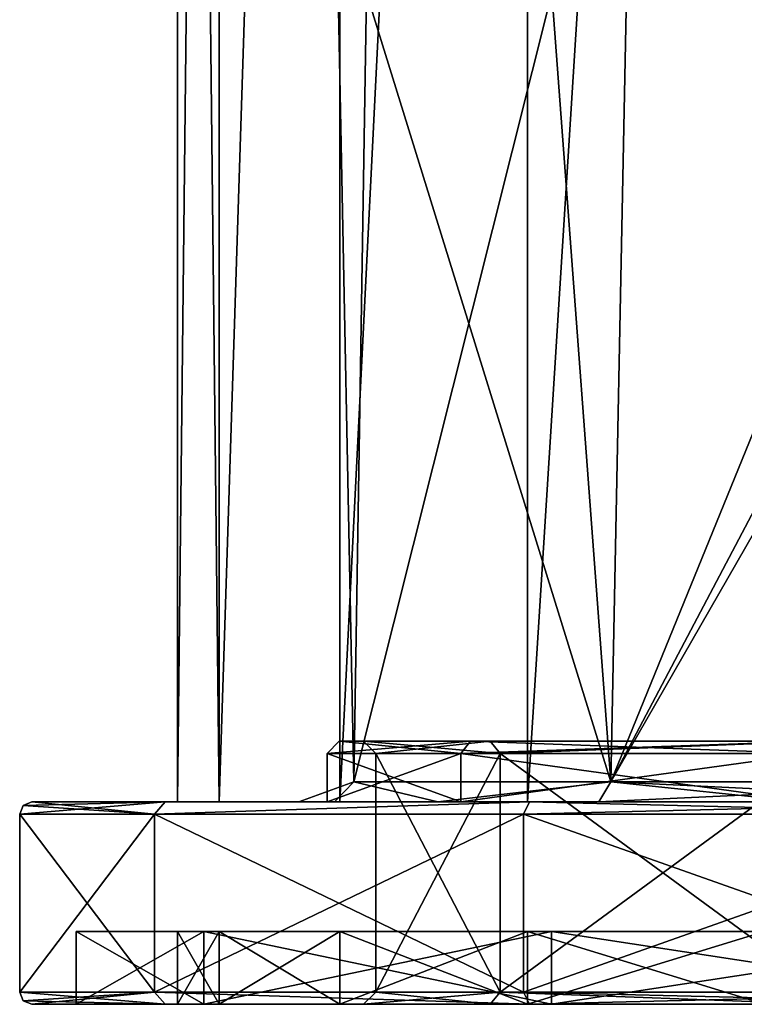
# Model space of a CAD drawing. Header units: millimetres. Extents: x -25 to 90, y -3 to 328.
# Tile 1 of 139: x -25 to -7, y -3 to 21. Entities that reach past the tile are written whole.
import ezdxf

# ---------------------------------------------------------------- set-up
doc = ezdxf.new("R2010")
doc.units = ezdxf.units.MM
doc.header["$LTSCALE"] = 65.185185
for name, color, linetype in [('11', 7, 'CONTINUOUS'), ('12', 7, 'CONTINUOUS'), ('430', 7, 'CONTINUOUS'), ('431', 7, 'CONTINUOUS'), ('432', 7, 'CONTINUOUS'), ('433', 7, 'CONTINUOUS'), ('434', 7, 'CONTINUOUS'), ('435', 7, 'CONTINUOUS'), ('436', 7, 'CONTINUOUS'), ('437', 7, 'CONTINUOUS'), ('438', 7, 'CONTINUOUS'), ('439', 7, 'CONTINUOUS'), ('440', 7, 'CONTINUOUS'), ('441', 7, 'CONTINUOUS'), ('442', 7, 'CONTINUOUS'), ('443', 7, 'CONTINUOUS'), ('444', 7, 'CONTINUOUS'), ('445', 7, 'CONTINUOUS'), ('446', 7, 'CONTINUOUS'), ('447', 7, 'CONTINUOUS'), ('448', 7, 'CONTINUOUS'), ('449', 7, 'CONTINUOUS'), ('450', 7, 'CONTINUOUS'), ('451', 7, 'CONTINUOUS'), ('452', 7, 'CONTINUOUS'), ('453', 7, 'CONTINUOUS'), ('454', 7, 'CONTINUOUS'), ('748', 7, 'CONTINUOUS'), ('98', 7, 'CONTINUOUS')]:
    doc.layers.add(name, color=color, linetype=linetype)

msp = doc.modelspace()

# ---------------------------------------------------------------- linework, layer by layer
at = {"layer": '11', "color": 7, "linetype": 'CONTINUOUS', "true_color": 0x0833a0}
for points in [[(-16.643, 2.5, 5.408), (-16.643, 2.5, -5.408), (-17.024, 22, -4.053), (-16.643, 2.5, 5.408)], [(-17.024, 22, -4.053), (-16.643, 2.5, -5.408), (-11.743, 22, -12.975), (-17.024, 22, -4.053)], [(-16.329, 22, 6.293), (-16.643, 2.5, 5.408), (-17.024, 22, -4.053), (-16.329, 22, 6.293)], [(-16.643, 2.5, -5.408), (-10.286, 2.5, -14.158), (-11.743, 22, -12.975), (-16.643, 2.5, -5.408)], [(-10.286, 2.5, 14.158), (-16.643, 2.5, 5.408), (-16.329, 22, 6.293), (-10.286, 2.5, 14.158)], [(-9.903, 22, 14.428), (-10.286, 2.5, 14.158), (-16.329, 22, 6.293), (-9.903, 22, 14.428)], [(-11.743, 22, -12.975), (-10.286, 2.5, -14.158), (-2.34, 22, -17.343), (-11.743, 22, -12.975)], [(0, 22, 17.5), (0, 2.5, 17.5), (-10.286, 2.5, 14.158), (0, 22, 17.5)], [(0, 22, 17.5), (-10.286, 2.5, 14.158), (-9.903, 22, 14.428), (0, 22, 17.5)], [(-2.34, 22, -17.343), (-10.286, 2.5, -14.158), (-2.278, 16.439, -17.351), (-2.34, 22, -17.343)], [(-10.286, 2.5, -14.158), (0, 2.5, -17.5), (-2.278, 16.439, -17.351), (-10.286, 2.5, -14.158)]]:
    msp.add_3dface(points, dxfattribs=at)
at = {"layer": '12', "color": 7, "linetype": 'CONTINUOUS', "true_color": 0x0833a0}
for points in [[(-17.119, 2, -5.562), (-16.643, 2.5, 5.408), (-18, 2), (-17.119, 2, -5.562)], [(-18, 2), (-16.643, 2.5, 5.408), (-17.119, 2, 5.562), (-18, 2)], [(-16.643, 2.5, -5.408), (-16.643, 2.5, 5.408), (-17.119, 2, -5.562), (-16.643, 2.5, -5.408)], [(-14.562, 2, -10.58), (-16.643, 2.5, -5.408), (-17.119, 2, -5.562), (-14.562, 2, -10.58)], [(-17.119, 2, 5.562), (-16.643, 2.5, 5.408), (-14.562, 2, 10.58), (-17.119, 2, 5.562)], [(-10.286, 2.5, -14.158), (-16.643, 2.5, -5.408), (-14.562, 2, -10.58), (-10.286, 2.5, -14.158)], [(-16.643, 2.5, 5.408), (-10.286, 2.5, 14.158), (-14.562, 2, 10.58), (-16.643, 2.5, 5.408)], [(-10.58, 2, -14.562), (-10.286, 2.5, -14.158), (-14.562, 2, -10.58), (-10.58, 2, -14.562)], [(-14.562, 2, 10.58), (-10.286, 2.5, 14.158), (-10.58, 2, 14.562), (-14.562, 2, 10.58)], [(-10.286, 2.5, 14.158), (0, 2.5, 17.5), (-10.58, 2, 14.562), (-10.286, 2.5, 14.158)], [(-10.58, 2, 14.562), (0, 2.5, 17.5), (-5.562, 2, 17.119), (-10.58, 2, 14.562)], [(-5.562, 2, -17.119), (-10.286, 2.5, -14.158), (-10.58, 2, -14.562), (-5.562, 2, -17.119)], [(0, 2, -18), (0, 2.5, -17.5), (-10.286, 2.5, -14.158), (0, 2, -18)], [(0, 2, -18), (-10.286, 2.5, -14.158), (-5.562, 2, -17.119), (0, 2, -18)]]:
    msp.add_3dface(points, dxfattribs=at)
at = {"layer": '430', "linetype": 'CONTINUOUS'}
for points in [[(-21.305, -3, 12.299), (-24.6, -3), (-20.352, -3, 11.75), (-21.305, -3, 12.299)], [(-24.6, -3), (-21.305, -3, -12.299), (-23.5, -3), (-24.6, -3)], [(-24.6, -3), (-23.5, -3), (-20.352, -3, 11.75), (-24.6, -3)], [(-23.5, -3), (-21.305, -3, -12.299), (-20.352, -3, -11.75), (-23.5, -3)], [(-12.3, -3, 21.304), (-21.305, -3, 12.299), (-11.75, -3, 20.352), (-12.3, -3, 21.304)], [(-11.75, -3, 20.352), (-21.305, -3, 12.299), (-20.352, -3, 11.75), (-11.75, -3, 20.352)], [(-21.305, -3, -12.299), (-12.3, -3, -21.304), (-11.75, -3, -20.352), (-21.305, -3, -12.299)], [(-20.352, -3, -11.75), (-21.305, -3, -12.299), (-11.75, -3, -20.352), (-20.352, -3, -11.75)], [(0, -3, 24.6), (-12.3, -3, 21.304), (0, -3, 23.5), (0, -3, 24.6)], [(0, -3, 23.5), (-12.3, -3, 21.304), (-11.75, -3, 20.352), (0, -3, 23.5)], [(-12.3, -3, -21.304), (0, -3, -24.6), (0, -3, -23.5), (-12.3, -3, -21.304)], [(-11.75, -3, -20.352), (-12.3, -3, -21.304), (0, -3, -23.5), (-11.75, -3, -20.352)]]:
    msp.add_3dface(points, dxfattribs=at)
at = {"layer": '431', "linetype": 'CONTINUOUS'}
for points in [[(-17.3, 2), (-13.996, 2, 10.169), (-17.3, 3.2), (-17.3, 2)], [(-17.3, 3.2), (-13.996, 2, 10.169), (-13.996, 3.2, 10.169), (-17.3, 3.2)], [(-13.996, 2, 10.169), (-5.346, 2, 16.453), (-13.996, 3.2, 10.169), (-13.996, 2, 10.169)], [(-13.996, 3.2, 10.169), (-5.346, 2, 16.453), (-5.346, 3.2, 16.453), (-13.996, 3.2, 10.169)]]:
    msp.add_3dface(points, dxfattribs=at)
at = {"layer": '432', "linetype": 'CONTINUOUS'}
for points in [[(-17.3, 2), (-17.3, 3.2), (-13.996, 3.2, -10.169), (-17.3, 2)], [(-13.996, 2, -10.169), (-17.3, 2), (-13.996, 3.2, -10.169), (-13.996, 2, -10.169)], [(-5.346, 2, -16.453), (-13.996, 2, -10.169), (-5.346, 3.2, -16.453), (-5.346, 2, -16.453)], [(-5.346, 3.2, -16.453), (-13.996, 2, -10.169), (-13.996, 3.2, -10.169), (-5.346, 3.2, -16.453)]]:
    msp.add_3dface(points, dxfattribs=at)
at = {"layer": '433', "linetype": 'CONTINUOUS'}
for points in [[(-16.1, 3.2), (-13.025, 3.2, 9.464), (-16.1, -2.7), (-16.1, 3.2)], [(-16.1, -2.7), (-13.025, 3.2, 9.464), (-13.025, -2.7, 9.464), (-16.1, -2.7)], [(-13.025, 3.2, 9.464), (-4.975, 3.2, 15.312), (-13.025, -2.7, 9.464), (-13.025, 3.2, 9.464)], [(-13.025, -2.7, 9.464), (-4.975, 3.2, 15.312), (-4.975, -2.7, 15.312), (-13.025, -2.7, 9.464)]]:
    msp.add_3dface(points, dxfattribs=at)
at = {"layer": '434', "linetype": 'CONTINUOUS'}
for points in [[(-13.753, 3.5, -9.992), (-17, 3.5), (-13.268, 3.5, -9.64), (-13.753, 3.5, -9.992)], [(-17, 3.5), (-13.753, 3.5, 9.992), (-16.4, 3.5), (-17, 3.5)], [(-17, 3.5), (-16.4, 3.5), (-13.268, 3.5, -9.64), (-17, 3.5)], [(-16.4, 3.5), (-13.753, 3.5, 9.992), (-13.268, 3.5, 9.64), (-16.4, 3.5)], [(-5.253, 3.5, -16.168), (-13.753, 3.5, -9.992), (-5.068, 3.5, -15.597), (-5.253, 3.5, -16.168)], [(-5.068, 3.5, -15.597), (-13.753, 3.5, -9.992), (-13.268, 3.5, -9.64), (-5.068, 3.5, -15.597)], [(-13.753, 3.5, 9.992), (-5.253, 3.5, 16.168), (-5.068, 3.5, 15.597), (-13.753, 3.5, 9.992)], [(-13.268, 3.5, 9.64), (-13.753, 3.5, 9.992), (-5.068, 3.5, 15.597), (-13.268, 3.5, 9.64)]]:
    msp.add_3dface(points, dxfattribs=at)
at = {"layer": '435', "linetype": 'CONTINUOUS'}
for points in [[(-21, 2), (-19.972, 2, -6.489), (-24.6, 2), (-21, 2)], [(-21, 2), (-24.6, 2), (-21.305, 2, 12.299), (-21, 2)], [(-24.6, 2), (-19.972, 2, -6.489), (-21.305, 2, -12.299), (-24.6, 2)], [(-16.989, 2, 12.343), (-19.972, 2, 6.489), (-21.305, 2, 12.299), (-16.989, 2, 12.343)], [(-12.3, 2, 21.304), (-16.989, 2, 12.343), (-21.305, 2, 12.299), (-12.3, 2, 21.304)], [(-19.972, 2, 6.489), (-21, 2), (-21.305, 2, 12.299), (-19.972, 2, 6.489)], [(-19.972, 2, -6.489), (-16.989, 2, -12.343), (-21.305, 2, -12.299), (-19.972, 2, -6.489)], [(-16.989, 2, -12.343), (-12.343, 2, -16.989), (-21.305, 2, -12.299), (-16.989, 2, -12.343)], [(-21.305, 2, -12.299), (-12.343, 2, -16.989), (-12.3, 2, -21.304), (-21.305, 2, -12.299)], [(-12.343, 2, 16.989), (-16.989, 2, 12.343), (-12.3, 2, 21.304), (-12.343, 2, 16.989)], [(-6.489, 2, 19.972), (-12.343, 2, 16.989), (-12.3, 2, 21.304), (-6.489, 2, 19.972)], [(-12.343, 2, -16.989), (-6.489, 2, -19.972), (-12.3, 2, -21.304), (-12.343, 2, -16.989)], [(-6.489, 2, -19.972), (0, 2, -21), (-12.3, 2, -21.304), (-6.489, 2, -19.972)], [(-12.3, 2, -21.304), (0, 2, -21), (12.3, 2, -21.304), (-12.3, 2, -21.304)], [(0, 2, 21), (-6.489, 2, 19.972), (-12.3, 2, 21.304), (0, 2, 21)], [(12.3, 2, 21.304), (0, 2, 21), (-12.3, 2, 21.304), (12.3, 2, 21.304)], [(0, 2, -24.6), (-12.3, 2, -21.304), (12.3, 2, -21.304), (0, 2, -24.6)], [(0, 2, 24.6), (12.3, 2, 21.304), (-12.3, 2, 21.304), (0, 2, 24.6)]]:
    msp.add_3dface(points, dxfattribs=at)
at = {"layer": '436', "linetype": 'CONTINUOUS'}
for points in [[(-24.9, -2.7), (-21.564, -2.7, 12.45), (-24.9, 1.7), (-24.9, -2.7)], [(-24.9, 1.7), (-21.564, -2.7, 12.45), (-21.564, 1.7, 12.45), (-24.9, 1.7)], [(-21.564, -2.7, 12.45), (-12.45, -2.7, 21.564), (-21.564, 1.7, 12.45), (-21.564, -2.7, 12.45)], [(-21.564, 1.7, 12.45), (-12.45, -2.7, 21.564), (-12.45, 1.7, 21.564), (-21.564, 1.7, 12.45)], [(-12.45, -2.7, 21.564), (0, -2.7, 24.9), (-12.45, 1.7, 21.564), (-12.45, -2.7, 21.564)], [(-12.45, 1.7, 21.564), (0, -2.7, 24.9), (0, 1.7, 24.9), (-12.45, 1.7, 21.564)]]:
    msp.add_3dface(points, dxfattribs=at)
at = {"layer": '437', "linetype": 'CONTINUOUS'}
for points in [[(-16.1, 3.2), (-16.1, -2.7), (-13.025, -2.7, -9.464), (-16.1, 3.2)], [(-13.025, 3.2, -9.464), (-16.1, 3.2), (-13.025, -2.7, -9.464), (-13.025, 3.2, -9.464)], [(-4.975, 3.2, -15.312), (-13.025, 3.2, -9.464), (-4.975, -2.7, -15.312), (-4.975, 3.2, -15.312)], [(-4.975, -2.7, -15.312), (-13.025, 3.2, -9.464), (-13.025, -2.7, -9.464), (-4.975, -2.7, -15.312)]]:
    msp.add_3dface(points, dxfattribs=at)
at = {"layer": '438', "linetype": 'CONTINUOUS'}
for points in [[(-24.9, -2.7), (-24.9, 1.7), (-21.564, 1.7, -12.45), (-24.9, -2.7)], [(-21.564, -2.7, -12.45), (-24.9, -2.7), (-21.564, 1.7, -12.45), (-21.564, -2.7, -12.45)], [(-12.45, -2.7, -21.564), (-21.564, -2.7, -12.45), (-12.45, 1.7, -21.564), (-12.45, -2.7, -21.564)], [(-12.45, 1.7, -21.564), (-21.564, -2.7, -12.45), (-21.564, 1.7, -12.45), (-12.45, 1.7, -21.564)], [(0, -2.7, -24.9), (-12.45, -2.7, -21.564), (0, 1.7, -24.9), (0, -2.7, -24.9)], [(0, 1.7, -24.9), (-12.45, -2.7, -21.564), (-12.45, 1.7, -21.564), (0, 1.7, -24.9)]]:
    msp.add_3dface(points, dxfattribs=at)
at = {"layer": '439', "linetype": 'CONTINUOUS'}
for points in [[(-17.3, 3.2), (-13.996, 3.2, 10.169), (-17, 3.5), (-17.3, 3.2)], [(-17, 3.5), (-13.996, 3.2, 10.169), (-13.753, 3.5, 9.992), (-17, 3.5)], [(-13.996, 3.2, 10.169), (-5.346, 3.2, 16.453), (-13.753, 3.5, 9.992), (-13.996, 3.2, 10.169)], [(-5.346, 3.2, 16.453), (-5.253, 3.5, 16.168), (-13.753, 3.5, 9.992), (-5.346, 3.2, 16.453)]]:
    msp.add_3dface(points, dxfattribs=at)
at = {"layer": '440', "linetype": 'CONTINUOUS'}
for points in [[(-13.996, 3.2, -10.169), (-17.3, 3.2), (-13.753, 3.5, -9.992), (-13.996, 3.2, -10.169)], [(-17.3, 3.2), (-17, 3.5), (-13.753, 3.5, -9.992), (-17.3, 3.2)], [(-5.346, 3.2, -16.453), (-13.996, 3.2, -10.169), (-5.253, 3.5, -16.168), (-5.346, 3.2, -16.453)], [(-13.996, 3.2, -10.169), (-13.753, 3.5, -9.992), (-5.253, 3.5, -16.168), (-13.996, 3.2, -10.169)]]:
    msp.add_3dface(points, dxfattribs=at)
at = {"layer": '441', "linetype": 'CONTINUOUS'}
for points in [[(-21.564, 1.7, 12.45), (-24.6, 2), (-24.812, 1.912), (-21.564, 1.7, 12.45)], [(-21.305, 2, 12.299), (-24.6, 2), (-21.564, 1.7, 12.45), (-21.305, 2, 12.299)], [(-12.3, 2, 21.304), (-21.305, 2, 12.299), (-21.564, 1.7, 12.45), (-12.3, 2, 21.304)], [(-12.3, 2, 21.304), (-21.564, 1.7, 12.45), (-12.45, 1.7, 21.564), (-12.3, 2, 21.304)], [(-12.3, 2, 21.304), (-12.45, 1.7, 21.564), (0, 1.7, 24.9), (-12.3, 2, 21.304)], [(0, 2, 24.6), (-12.3, 2, 21.304), (0, 1.7, 24.9), (0, 2, 24.6)], [(-24.9, 1.7), (-21.564, 1.7, 12.45), (-24.812, 1.912), (-24.9, 1.7)]]:
    msp.add_3dface(points, dxfattribs=at)
at = {"layer": '442', "linetype": 'CONTINUOUS'}
for points in [[(-24.9, 1.7), (-21.305, 2, -12.299), (-21.564, 1.7, -12.45), (-24.9, 1.7)], [(-21.305, 2, -12.299), (-24.9, 1.7), (-24.812, 1.912), (-21.305, 2, -12.299)], [(-24.6, 2), (-21.305, 2, -12.299), (-24.812, 1.912), (-24.6, 2)], [(-21.305, 2, -12.299), (-12.3, 2, -21.304), (-21.564, 1.7, -12.45), (-21.305, 2, -12.299)], [(-12.3, 2, -21.304), (-12.45, 1.7, -21.564), (-21.564, 1.7, -12.45), (-12.3, 2, -21.304)], [(-12.3, 2, -21.304), (0, 2, -24.6), (-12.45, 1.7, -21.564), (-12.3, 2, -21.304)], [(0, 2, -24.6), (0, 1.7, -24.9), (-12.45, 1.7, -21.564), (0, 2, -24.6)]]:
    msp.add_3dface(points, dxfattribs=at)
at = {"layer": '443', "linetype": 'CONTINUOUS'}
for points in [[(-20.352, -3, 11.75), (-23.5, -3), (-20.352, -1.2, 11.75), (-20.352, -3, 11.75)], [(-20.352, -1.2, 11.75), (-23.5, -3), (-23.5, -1.2), (-20.352, -1.2, 11.75)], [(-11.75, -3, 20.352), (-20.352, -3, 11.75), (-11.75, -1.2, 20.352), (-11.75, -3, 20.352)], [(-11.75, -1.2, 20.352), (-20.352, -3, 11.75), (-20.352, -1.2, 11.75), (-11.75, -1.2, 20.352)], [(0, -3, 23.5), (-11.75, -3, 20.352), (0, -1.2, 23.5), (0, -3, 23.5)], [(0, -1.2, 23.5), (-11.75, -3, 20.352), (-11.75, -1.2, 20.352), (0, -1.2, 23.5)]]:
    msp.add_3dface(points, dxfattribs=at)
at = {"layer": '444', "linetype": 'CONTINUOUS'}
for points in [[(-20.352, -1.2, 11.75), (-23.5, -1.2), (-19.972, -1.2, 6.489), (-20.352, -1.2, 11.75)], [(-23.5, -1.2), (-20.352, -1.2, -11.75), (-21, -1.2), (-23.5, -1.2)], [(-23.5, -1.2), (-21, -1.2), (-19.972, -1.2, 6.489), (-23.5, -1.2)], [(-21, -1.2), (-20.352, -1.2, -11.75), (-19.972, -1.2, -6.489), (-21, -1.2)], [(-11.75, -1.2, 20.352), (-20.352, -1.2, 11.75), (-12.343, -1.2, 16.989), (-11.75, -1.2, 20.352)], [(-12.343, -1.2, 16.989), (-20.352, -1.2, 11.75), (-16.989, -1.2, 12.343), (-12.343, -1.2, 16.989)], [(-16.989, -1.2, 12.343), (-20.352, -1.2, 11.75), (-19.972, -1.2, 6.489), (-16.989, -1.2, 12.343)], [(-20.352, -1.2, -11.75), (-11.75, -1.2, -20.352), (-16.989, -1.2, -12.343), (-20.352, -1.2, -11.75)], [(-19.972, -1.2, -6.489), (-20.352, -1.2, -11.75), (-16.989, -1.2, -12.343), (-19.972, -1.2, -6.489)], [(-16.989, -1.2, -12.343), (-11.75, -1.2, -20.352), (-12.343, -1.2, -16.989), (-16.989, -1.2, -12.343)], [(-6.489, -1.2, 19.972), (-11.75, -1.2, 20.352), (-12.343, -1.2, 16.989), (-6.489, -1.2, 19.972)], [(-12.343, -1.2, -16.989), (-11.75, -1.2, -20.352), (-6.489, -1.2, -19.972), (-12.343, -1.2, -16.989)], [(0, -1.2, 23.5), (-11.75, -1.2, 20.352), (0, -1.2, 21), (0, -1.2, 23.5)], [(0, -1.2, 21), (-11.75, -1.2, 20.352), (-6.489, -1.2, 19.972), (0, -1.2, 21)], [(-11.75, -1.2, -20.352), (0, -1.2, -23.5), (0, -1.2, -21), (-11.75, -1.2, -20.352)], [(-6.489, -1.2, -19.972), (-11.75, -1.2, -20.352), (0, -1.2, -21), (-6.489, -1.2, -19.972)]]:
    msp.add_3dface(points, dxfattribs=at)
at = {"layer": '445', "linetype": 'CONTINUOUS'}
for points in [[(-19.972, -1.2, 6.489), (-21, -1.2), (-19.972, -3, 6.489), (-19.972, -1.2, 6.489)], [(-19.972, -3, 6.489), (-21, -1.2), (-21, -3), (-19.972, -3, 6.489)], [(-16.989, -1.2, 12.343), (-19.972, -1.2, 6.489), (-16.989, -3, 12.343), (-16.989, -1.2, 12.343)], [(-16.989, -3, 12.343), (-19.972, -1.2, 6.489), (-19.972, -3, 6.489), (-16.989, -3, 12.343)], [(-12.343, -1.2, 16.989), (-16.989, -1.2, 12.343), (-12.343, -3, 16.989), (-12.343, -1.2, 16.989)], [(-12.343, -3, 16.989), (-16.989, -1.2, 12.343), (-16.989, -3, 12.343), (-12.343, -3, 16.989)], [(-6.489, -1.2, 19.972), (-12.343, -1.2, 16.989), (-6.489, -3, 19.972), (-6.489, -1.2, 19.972)], [(-6.489, -3, 19.972), (-12.343, -1.2, 16.989), (-12.343, -3, 16.989), (-6.489, -3, 19.972)]]:
    msp.add_3dface(points, dxfattribs=at)
at = {"layer": '446', "linetype": 'CONTINUOUS'}
for points in [[(-19.972, -3, 6.489), (-21, -3), (-13.268, -3, 9.64), (-19.972, -3, 6.489)], [(-21, -3), (-19.972, -3, -6.489), (-16.4, -3), (-21, -3)], [(-13.268, -3, 9.64), (-21, -3), (-16.4, -3), (-13.268, -3, 9.64)], [(-16.989, -3, 12.343), (-19.972, -3, 6.489), (-13.268, -3, 9.64), (-16.989, -3, 12.343)], [(-19.972, -3, -6.489), (-16.989, -3, -12.343), (-13.268, -3, -9.64), (-19.972, -3, -6.489)], [(-16.4, -3), (-19.972, -3, -6.489), (-13.268, -3, -9.64), (-16.4, -3)], [(-12.343, -3, 16.989), (-16.989, -3, 12.343), (-5.068, -3, 15.597), (-12.343, -3, 16.989)], [(-5.068, -3, 15.597), (-16.989, -3, 12.343), (-13.268, -3, 9.64), (-5.068, -3, 15.597)], [(-16.989, -3, -12.343), (-12.343, -3, -16.989), (-5.068, -3, -15.597), (-16.989, -3, -12.343)], [(-13.268, -3, -9.64), (-16.989, -3, -12.343), (-5.068, -3, -15.597), (-13.268, -3, -9.64)], [(12.343, -3, 16.989), (-12.343, -3, 16.989), (-5.068, -3, 15.597), (12.343, -3, 16.989)], [(-6.489, -3, 19.972), (-12.343, -3, 16.989), (-4.687, -3, 19.936), (-6.489, -3, 19.972)], [(-4.687, -3, 19.936), (-12.343, -3, 16.989), (-5, -3, 19.745), (-4.687, -3, 19.936)], [(-5, -3, 19.745), (-12.343, -3, 16.989), (-5.188, -3, 19.489), (-5, -3, 19.745)], [(-5.188, -3, 19.489), (-12.343, -3, 16.989), (-5.312, -3, 19.17), (-5.188, -3, 19.489)], [(-5.312, -3, 19.17), (-12.343, -3, 16.989), (-5.375, -3, 18.723), (-5.312, -3, 19.17)], [(-5.375, -3, 18.723), (-12.343, -3, 16.989), (-5.375, -3, 18.277), (-5.375, -3, 18.723)], [(-5.375, -3, 18.277), (-12.343, -3, 16.989), (-5.312, -3, 17.83), (-5.375, -3, 18.277)], [(-5.312, -3, 17.83), (-12.343, -3, 16.989), (-5.188, -3, 17.511), (-5.312, -3, 17.83)], [(-5.188, -3, 17.511), (-12.343, -3, 16.989), (-5, -3, 17.255), (-5.188, -3, 17.511)], [(-5, -3, 17.255), (-12.343, -3, 16.989), (-4.687, -3, 17.064), (-5, -3, 17.255)], [(-4.687, -3, 17.064), (-12.343, -3, 16.989), (-4.375, -3, 17), (-4.687, -3, 17.064)], [(-4.375, -3, 17), (-12.343, -3, 16.989), (-4.062, -3, 17), (-4.375, -3, 17)], [(-4.062, -3, 17), (-12.343, -3, 16.989), (-1.625, -3, 17), (-4.062, -3, 17)], [(-1.625, -3, 17), (-12.343, -3, 16.989), (-1.313, -3, 17), (-1.625, -3, 17)], [(-1.313, -3, 17), (-12.343, -3, 16.989), (1.062, -3, 17), (-1.313, -3, 17)], [(-12.343, -3, 16.989), (12.343, -3, 16.989), (1.062, -3, 17), (-12.343, -3, 16.989)], [(-12.343, -3, -16.989), (-6.489, -3, -19.972), (-1.113, -3, -17), (-12.343, -3, -16.989)], [(-5.068, -3, -15.597), (-12.343, -3, -16.989), (5.068, -3, -15.597), (-5.068, -3, -15.597)], [(5.068, -3, -15.597), (-12.343, -3, -16.989), (-0.053, -3, -16.958), (5.068, -3, -15.597)], [(-12.343, -3, -16.989), (-1.113, -3, -17), (-0.278, -3, -16.979), (-12.343, -3, -16.989)], [(-0.053, -3, -16.958), (-12.343, -3, -16.989), (-0.167, -3, -16.964), (-0.053, -3, -16.958)], [(-0.167, -3, -16.964), (-12.343, -3, -16.989), (-0.278, -3, -16.979), (-0.167, -3, -16.964)]]:
    msp.add_3dface(points, dxfattribs=at)
at = {"layer": '447', "linetype": 'CONTINUOUS'}
for points in [[(-23.5, -3), (-20.352, -3, -11.75), (-23.5, -1.2), (-23.5, -3)], [(-23.5, -1.2), (-20.352, -3, -11.75), (-20.352, -1.2, -11.75), (-23.5, -1.2)], [(-20.352, -3, -11.75), (-11.75, -3, -20.352), (-20.352, -1.2, -11.75), (-20.352, -3, -11.75)], [(-11.75, -3, -20.352), (-11.75, -1.2, -20.352), (-20.352, -1.2, -11.75), (-11.75, -3, -20.352)], [(-11.75, -3, -20.352), (0, -3, -23.5), (-11.75, -1.2, -20.352), (-11.75, -3, -20.352)], [(0, -3, -23.5), (0, -1.2, -23.5), (-11.75, -1.2, -20.352), (0, -3, -23.5)]]:
    msp.add_3dface(points, dxfattribs=at)
at = {"layer": '448', "linetype": 'CONTINUOUS'}
for points in [[(-21, -1.2), (-19.972, -1.2, -6.489), (-21, -3), (-21, -1.2)], [(-21, -3), (-19.972, -1.2, -6.489), (-19.972, -3, -6.489), (-21, -3)], [(-19.972, -1.2, -6.489), (-16.989, -1.2, -12.343), (-19.972, -3, -6.489), (-19.972, -1.2, -6.489)], [(-16.989, -1.2, -12.343), (-16.989, -3, -12.343), (-19.972, -3, -6.489), (-16.989, -1.2, -12.343)], [(-16.989, -1.2, -12.343), (-12.343, -1.2, -16.989), (-16.989, -3, -12.343), (-16.989, -1.2, -12.343)], [(-12.343, -1.2, -16.989), (-12.343, -3, -16.989), (-16.989, -3, -12.343), (-12.343, -1.2, -16.989)], [(-12.343, -1.2, -16.989), (-6.489, -1.2, -19.972), (-12.343, -3, -16.989), (-12.343, -1.2, -16.989)], [(-6.489, -1.2, -19.972), (-6.489, -3, -19.972), (-12.343, -3, -16.989), (-6.489, -1.2, -19.972)]]:
    msp.add_3dface(points, dxfattribs=at)
at = {"layer": '449', "linetype": 'CONTINUOUS'}
for points in [[(-16.1, 3.2), (-16.4, 3.5), (-13.268, 3.5, 9.64), (-16.1, 3.2)], [(-13.025, 3.2, 9.464), (-16.1, 3.2), (-13.268, 3.5, 9.64), (-13.025, 3.2, 9.464)], [(-13.025, 3.2, 9.464), (-13.268, 3.5, 9.64), (-5.068, 3.5, 15.597), (-13.025, 3.2, 9.464)], [(-4.975, 3.2, 15.312), (-13.025, 3.2, 9.464), (-5.068, 3.5, 15.597), (-4.975, 3.2, 15.312)]]:
    msp.add_3dface(points, dxfattribs=at)
at = {"layer": '450', "linetype": 'CONTINUOUS'}
for points in [[(-16.4, 3.5), (-16.1, 3.2), (-13.025, 3.2, -9.464), (-16.4, 3.5)], [(-13.268, 3.5, -9.64), (-16.4, 3.5), (-13.025, 3.2, -9.464), (-13.268, 3.5, -9.64)], [(-5.068, 3.5, -15.597), (-13.268, 3.5, -9.64), (-13.025, 3.2, -9.464), (-5.068, 3.5, -15.597)], [(-5.068, 3.5, -15.597), (-13.025, 3.2, -9.464), (-4.975, 3.2, -15.312), (-5.068, 3.5, -15.597)]]:
    msp.add_3dface(points, dxfattribs=at)
at = {"layer": '451', "linetype": 'CONTINUOUS'}
for points in [[(-16.1, -2.7), (-16.4, -3), (-13.268, -3, -9.64), (-16.1, -2.7)], [(-13.025, -2.7, -9.464), (-16.1, -2.7), (-13.268, -3, -9.64), (-13.025, -2.7, -9.464)], [(-13.025, -2.7, -9.464), (-13.268, -3, -9.64), (-5.068, -3, -15.597), (-13.025, -2.7, -9.464)], [(-4.975, -2.7, -15.312), (-13.025, -2.7, -9.464), (-5.068, -3, -15.597), (-4.975, -2.7, -15.312)]]:
    msp.add_3dface(points, dxfattribs=at)
at = {"layer": '452', "linetype": 'CONTINUOUS'}
for points in [[(-16.1, -2.7), (-13.025, -2.7, 9.464), (-16.4, -3), (-16.1, -2.7)], [(-13.025, -2.7, 9.464), (-13.268, -3, 9.64), (-16.4, -3), (-13.025, -2.7, 9.464)], [(-13.025, -2.7, 9.464), (-5.068, -3, 15.597), (-13.268, -3, 9.64), (-13.025, -2.7, 9.464)], [(-13.025, -2.7, 9.464), (-4.975, -2.7, 15.312), (-5.068, -3, 15.597), (-13.025, -2.7, 9.464)]]:
    msp.add_3dface(points, dxfattribs=at)
at = {"layer": '453', "linetype": 'CONTINUOUS'}
for points in [[(-21.305, -3, 12.299), (-21.564, -2.7, 12.45), (-24.9, -2.7), (-21.305, -3, 12.299)], [(-21.305, -3, 12.299), (-24.9, -2.7), (-24.812, -2.912), (-21.305, -3, 12.299)], [(-24.6, -3), (-21.305, -3, 12.299), (-24.812, -2.912), (-24.6, -3)], [(-21.305, -3, 12.299), (-12.3, -3, 21.304), (-21.564, -2.7, 12.45), (-21.305, -3, 12.299)], [(-12.3, -3, 21.304), (-12.45, -2.7, 21.564), (-21.564, -2.7, 12.45), (-12.3, -3, 21.304)], [(-12.3, -3, 21.304), (0, -3, 24.6), (-12.45, -2.7, 21.564), (-12.3, -3, 21.304)], [(0, -3, 24.6), (0, -2.7, 24.9), (-12.45, -2.7, 21.564), (0, -3, 24.6)]]:
    msp.add_3dface(points, dxfattribs=at)
at = {"layer": '454', "linetype": 'CONTINUOUS'}
for points in [[(-24.9, -2.7), (-21.564, -2.7, -12.45), (-24.812, -2.912), (-24.9, -2.7)], [(-21.564, -2.7, -12.45), (-24.6, -3), (-24.812, -2.912), (-21.564, -2.7, -12.45)], [(-21.305, -3, -12.299), (-24.6, -3), (-21.564, -2.7, -12.45), (-21.305, -3, -12.299)], [(-12.3, -3, -21.304), (-21.305, -3, -12.299), (-21.564, -2.7, -12.45), (-12.3, -3, -21.304)], [(-12.3, -3, -21.304), (-21.564, -2.7, -12.45), (-12.45, -2.7, -21.564), (-12.3, -3, -21.304)], [(-12.3, -3, -21.304), (-12.45, -2.7, -21.564), (0, -2.7, -24.9), (-12.3, -3, -21.304)], [(0, -3, -24.6), (-12.3, -3, -21.304), (0, -2.7, -24.9), (0, -3, -24.6)]]:
    msp.add_3dface(points, dxfattribs=at)
at = {"layer": '748', "linetype": 'CONTINUOUS'}
for points in [[(-17.119, 2, -5.562), (-18, 2), (-17.3, 2), (-17.119, 2, -5.562)], [(-18, 2), (-17.119, 2, 5.562), (-17.3, 2), (-18, 2)], [(-17.119, 2, -5.562), (-17.3, 2), (-13.996, 2, -10.169), (-17.119, 2, -5.562)], [(-17.119, 2, 5.562), (-14.562, 2, 10.58), (-17.3, 2), (-17.119, 2, 5.562)], [(-14.562, 2, 10.58), (-13.996, 2, 10.169), (-17.3, 2), (-14.562, 2, 10.58)], [(-14.562, 2, -10.58), (-17.119, 2, -5.562), (-13.996, 2, -10.169), (-14.562, 2, -10.58)], [(-10.58, 2, -14.562), (-14.562, 2, -10.58), (-13.996, 2, -10.169), (-10.58, 2, -14.562)], [(-14.562, 2, 10.58), (-10.58, 2, 14.562), (-13.996, 2, 10.169), (-14.562, 2, 10.58)], [(-10.58, 2, -14.562), (-13.996, 2, -10.169), (-5.346, 2, -16.453), (-10.58, 2, -14.562)], [(-10.58, 2, 14.562), (-5.562, 2, 17.119), (-13.996, 2, 10.169), (-10.58, 2, 14.562)], [(-5.562, 2, 17.119), (-5.346, 2, 16.453), (-13.996, 2, 10.169), (-5.562, 2, 17.119)], [(-5.562, 2, -17.119), (-10.58, 2, -14.562), (-5.346, 2, -16.453), (-5.562, 2, -17.119)]]:
    msp.add_3dface(points, dxfattribs=at)
at = {"layer": '98', "linetype": 'CONTINUOUS'}
for points in [[(-19.972, 95, 6.489), (-21, 95), (-19.972, 2, 6.489), (-19.972, 95, 6.489)], [(-21, 95), (-19.972, 95, -6.489), (-21, 2), (-21, 95)], [(-19.972, 2, 6.489), (-21, 95), (-21, 2), (-19.972, 2, 6.489)], [(-21, 2), (-19.972, 95, -6.489), (-19.972, 2, -6.489), (-21, 2)], [(-16.99, 95, 12.343), (-19.972, 95, 6.489), (-19.972, 2, 6.489), (-16.99, 95, 12.343)], [(-16.989, 2, 12.343), (-16.99, 95, 12.343), (-19.972, 2, 6.489), (-16.989, 2, 12.343)], [(-19.972, 95, -6.489), (-16.99, 95, -12.343), (-19.972, 2, -6.489), (-19.972, 95, -6.489)], [(-19.972, 2, -6.489), (-16.99, 95, -12.343), (-16.989, 2, -12.343), (-19.972, 2, -6.489)], [(-12.344, 95, 16.989), (-16.99, 95, 12.343), (-16.989, 2, 12.343), (-12.344, 95, 16.989)], [(-16.99, 95, -12.343), (-12.344, 95, -16.989), (-16.989, 2, -12.343), (-16.99, 95, -12.343)], [(-12.343, 2, 16.989), (-12.344, 95, 16.989), (-16.989, 2, 12.343), (-12.343, 2, 16.989)], [(-16.989, 2, -12.343), (-12.344, 95, -16.989), (-12.343, 2, -16.989), (-16.989, 2, -12.343)], [(-6.49, 95, 19.972), (-12.344, 95, 16.989), (-12.343, 2, 16.989), (-6.49, 95, 19.972)], [(-12.344, 95, -16.989), (-6.49, 95, -19.972), (-12.343, 2, -16.989), (-12.344, 95, -16.989)], [(-6.489, 2, 19.972), (-6.49, 95, 19.972), (-12.343, 2, 16.989), (-6.489, 2, 19.972)], [(-12.343, 2, -16.989), (-6.49, 95, -19.972), (-6.489, 2, -19.972), (-12.343, 2, -16.989)]]:
    msp.add_3dface(points, dxfattribs=at)

doc.saveas('drawing.dxf')
